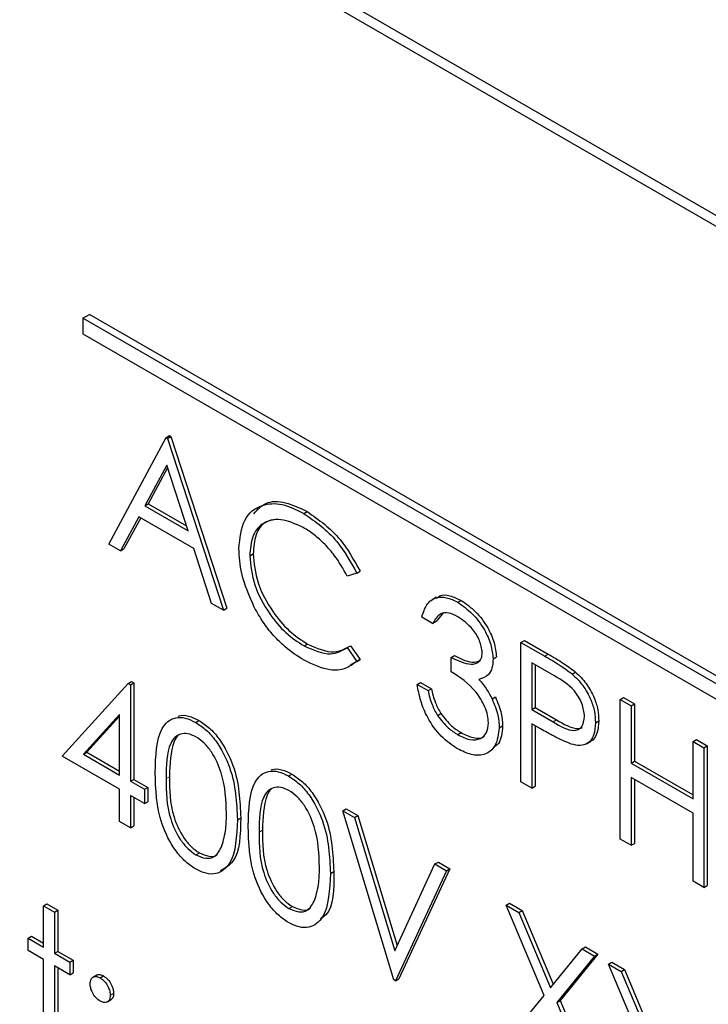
# Paper-space layout 'Blatt4' of a CAD drawing. Header units: millimetres. Extents: x 5 to 418, y 2 to 292.
# Tile 26 of 51: x 86.33 to 89.96, y 183.93 to 189.12. Entities that reach past the tile are written whole.
import ezdxf

# ---------------------------------------------------------------- set-up
doc = ezdxf.new("R2010")
doc.units = ezdxf.units.MM

psp = doc.layouts.new('Blatt4')

# ---------------------------------------------------------------- linework, layer by layer
at = {"color": 7, "linetype": 'Continuous', "lineweight": 25}
for p, q in [((100.8926, 181.7962), (83.0381, 192.1033)), ((100.842, 181.7669), (83.1643, 191.972)), ((86.6645, 187.5426), (86.6999, 187.5631)), ((97.66, 181.2359), (86.6999, 187.5631)), ((97.6247, 181.2155), (86.6645, 187.5426)), ((86.6645, 187.5426), (86.6645, 187.461)), ((86.6645, 187.461), (97.6247, 181.1338)), ((86.8015, 186.3535), (87.1033, 186.9141)), ((87.1033, 186.9141), (87.121, 186.9243)), ((87.1033, 186.9141), (87.1115, 186.9094)), ((87.1115, 186.9094), (87.1292, 186.9196)), ((87.1115, 186.9094), (87.4052, 186.0049)), ((87.121, 186.9243), (87.1292, 186.9196)), ((87.1292, 186.9196), (87.4229, 186.0151)), ((87.1068, 186.7689), (86.9915, 186.5547)), ((87.1114, 186.7547), (87.0092, 186.5649)), ((87.219, 186.4234), (87.1068, 186.7689)), ((86.9915, 186.5547), (87.0092, 186.5649)), ((87.0092, 186.5649), (87.2108, 186.4485)), ((86.9915, 186.5547), (87.219, 186.4234)), ((87.8292, 186.5139), (87.8469, 186.5241)), ((86.9606, 186.4972), (86.8638, 186.3175)), ((86.9699, 186.4918), (86.8815, 186.3277)), ((87.2491, 186.3306), (86.9606, 186.4972)), ((86.8638, 186.3175), (86.8015, 186.3535)), ((86.8638, 186.3175), (86.8815, 186.3277)), ((87.3431, 186.0408), (87.2491, 186.3306)), ((87.5439, 186.2916), (87.5616, 186.3018)), ((88.1069, 186.1999), (88.1246, 186.2101)), ((88.1069, 186.1999), (88.0569, 186.1846)), ((88.5261, 186.0728), (88.504, 186.06)), ((88.639, 186.0464), (88.6567, 186.0566)), ((87.4052, 186.0049), (87.3431, 186.0408)), ((87.4052, 186.0049), (87.4229, 186.0151)), ((88.5067, 185.9344), (88.4496, 185.9673)), ((88.5067, 185.9344), (88.5244, 185.9446)), ((88.5641, 185.9923), (88.5244, 185.9446)), ((88.9717, 185.8355), (88.9894, 185.8457)), ((88.9894, 185.8457), (89.1142, 185.7736)), ((87.8296, 185.8165), (87.8473, 185.8267)), ((88.0569, 185.8077), (88.0746, 185.8179)), ((88.0569, 185.8077), (88.1069, 185.7352)), ((88.0746, 185.8179), (88.1246, 185.7454)), ((88.9717, 185.8355), (89.0965, 185.7634)), ((88.9717, 185.1006), (88.9717, 185.8355)), ((88.1246, 185.7454), (88.0741, 185.7148)), ((88.1069, 185.7352), (88.1246, 185.7454)), ((88.6046, 185.7554), (88.6223, 185.7656)), ((88.6046, 185.68), (88.6046, 185.7554)), ((88.8249, 185.7482), (88.8425, 185.7584)), ((89.1452, 185.66), (89.0288, 185.7272)), ((89.0288, 185.7272), (89.0288, 185.4822)), ((89.0465, 185.7169), (89.0465, 185.4924)), ((89.2415, 185.6687), (89.2592, 185.6789)), ((86.5567, 185.2354), (86.9041, 185.619)), ((86.9041, 185.619), (86.9218, 185.6292)), ((86.9041, 185.619), (86.9157, 185.6123)), ((86.9157, 185.6123), (86.9334, 185.6225)), ((86.9157, 185.6123), (86.9157, 185.1036)), ((86.9218, 185.6292), (86.9334, 185.6225)), ((86.9334, 185.6225), (86.9334, 185.1138)), ((88.4251, 185.614), (88.4428, 185.6242)), ((88.4251, 185.614), (88.4822, 185.5811)), ((88.4428, 185.6242), (88.4999, 185.5913)), ((88.4822, 185.5811), (88.4999, 185.5913)), ((88.8195, 185.5374), (88.8372, 185.5476)), ((89.4939, 185.5341), (89.5116, 185.5443)), ((89.4939, 185.5341), (89.551, 185.5011)), ((89.4939, 184.7992), (89.4939, 185.5341)), ((89.5116, 185.5443), (89.5687, 185.5113)), ((89.0288, 185.4822), (89.0465, 185.4924)), ((89.0288, 185.4822), (89.1403, 185.4162)), ((89.0465, 185.4924), (89.1579, 185.4265)), ((89.551, 185.5011), (89.5687, 185.5113)), ((89.551, 185.5011), (89.551, 185.1996)), ((89.5687, 185.5113), (89.5687, 185.2098)), ((86.8586, 185.4557), (86.6689, 185.246)), ((86.8586, 185.4464), (86.6866, 185.2562)), ((86.8586, 185.1365), (86.8586, 185.4557)), ((87.259, 185.4141), (87.2767, 185.4243)), ((88.532, 185.4507), (88.5497, 185.4609)), ((88.8575, 185.3849), (88.8752, 185.3951)), ((89.0744, 185.3805), (89.0288, 185.4068)), ((89.0288, 185.4068), (89.0288, 185.0676)), ((89.0465, 185.3966), (89.0465, 185.0778)), ((89.3634, 185.4123), (89.381, 185.4225)), ((88.6384, 185.3496), (88.656, 185.3598)), ((89.8774, 185.3127), (89.8951, 185.3229)), ((89.8951, 185.3229), (89.9522, 185.2899)), ((89.3167, 185.3011), (89.3388, 185.3139)), ((89.8774, 185.0112), (89.8774, 185.3127)), ((89.8774, 185.3127), (89.9345, 185.2797)), ((89.9345, 185.2797), (89.9522, 185.2899)), ((89.9345, 185.2797), (89.9345, 184.5448)), ((89.9522, 185.2899), (89.9522, 184.555)), ((86.8586, 185.0612), (86.5567, 185.2354)), ((86.6689, 185.246), (86.6866, 185.2562)), ((86.6689, 185.246), (86.8586, 185.1365)), ((86.6866, 185.2562), (86.8586, 185.1569)), ((89.551, 185.1996), (89.5687, 185.2098)), ((89.551, 185.1996), (89.8774, 185.0112)), ((89.5687, 185.2098), (89.8774, 185.0316)), ((86.9157, 185.1036), (86.9334, 185.1138)), ((86.9334, 185.1138), (87.0068, 185.0714)), ((87.7485, 185.1315), (87.7662, 185.1417)), ((89.8774, 184.9358), (89.551, 185.1242)), ((89.551, 185.1242), (89.551, 184.7662)), ((89.5687, 185.114), (89.5687, 184.7764)), ((86.8586, 184.8916), (86.8586, 185.0612)), ((86.9157, 185.1036), (86.9891, 185.0612)), ((86.9891, 185.0612), (87.0068, 185.0714)), ((86.9891, 185.0612), (86.9891, 184.9858)), ((87.0068, 185.0714), (87.0068, 184.996)), ((89.0288, 185.0676), (88.9717, 185.1006)), ((89.0288, 185.0676), (89.0465, 185.0778)), ((86.9891, 184.9858), (86.9157, 185.0282)), ((86.9157, 185.0282), (86.9157, 184.8586)), ((86.9334, 185.018), (86.9334, 184.8688)), ((86.9891, 184.9858), (87.0068, 184.996)), ((88.0335, 184.9482), (88.0511, 184.9584)), ((88.0511, 184.9584), (88.1123, 184.9231)), ((87.4787, 184.9008), (87.4963, 184.911)), ((88.0335, 184.9482), (88.0946, 184.9129)), ((88.3027, 184.0579), (88.0335, 184.9482)), ((88.0946, 184.9129), (88.1123, 184.9231)), ((88.0946, 184.9129), (88.3068, 184.2113)), ((88.1123, 184.9231), (88.3194, 184.2384)), ((89.8774, 184.5778), (89.8774, 184.9358)), ((86.9157, 184.8586), (86.8586, 184.8916)), ((86.9157, 184.8586), (86.9334, 184.8688)), ((89.551, 184.7662), (89.4939, 184.7992)), ((89.551, 184.7662), (89.5687, 184.7764)), ((87.2609, 184.7158), (87.2786, 184.726)), ((88.3068, 184.2113), (88.5189, 184.668)), ((88.5189, 184.668), (88.5366, 184.6782)), ((88.5189, 184.668), (88.5801, 184.6326)), ((88.5366, 184.6782), (88.5978, 184.6428)), ((87.9682, 184.6181), (87.9859, 184.6284)), ((88.5801, 184.6326), (88.3109, 184.0532)), ((88.5978, 184.6428), (88.3285, 184.0634)), ((88.5801, 184.6326), (88.5978, 184.6428)), ((89.9345, 184.5448), (89.8774, 184.5778)), ((89.9345, 184.5448), (89.9522, 184.555)), ((86.4588, 184.4471), (86.4765, 184.4573)), ((86.4588, 184.4471), (86.5159, 184.4142)), ((86.4588, 184.2304), (86.4588, 184.4471)), ((86.4765, 184.4573), (86.5336, 184.4244)), ((87.7504, 184.4332), (87.7681, 184.4434)), ((88.8942, 184.4513), (88.9119, 184.4615)), ((88.8942, 184.4513), (88.9601, 184.4132)), ((89.0939, 183.976), (88.8942, 184.4513)), ((88.9119, 184.4615), (88.9778, 184.4234)), ((86.5159, 184.4142), (86.5336, 184.4244)), ((86.5159, 184.4142), (86.5159, 184.1975)), ((86.5336, 184.4244), (86.5336, 184.2077)), ((88.9601, 184.4132), (88.9778, 184.4234)), ((88.9601, 184.4132), (89.1268, 184.0164)), ((88.9778, 184.4234), (89.1412, 184.0342)), ((86.3772, 184.2775), (86.3949, 184.2877)), ((86.3949, 184.2877), (86.4588, 184.2509)), ((86.3772, 184.2116), (86.3772, 184.2775)), ((86.3772, 184.2775), (86.4588, 184.2304)), ((89.2934, 184.2209), (89.311, 184.2311)), ((89.311, 184.2311), (89.377, 184.193)), ((86.4588, 184.1645), (86.3772, 184.2116)), ((86.5159, 184.1975), (86.5336, 184.2077)), ((86.5159, 184.1975), (86.5975, 184.1504)), ((86.5336, 184.2077), (86.6152, 184.1606)), ((89.1268, 184.0164), (89.2934, 184.2209)), ((89.3593, 184.1828), (89.1598, 183.9379)), ((89.377, 184.193), (89.1774, 183.9481)), ((89.2934, 184.2209), (89.3593, 184.1828)), ((89.3593, 184.1828), (89.377, 184.193)), ((86.4588, 183.6934), (86.4588, 184.1645)), ((86.5975, 184.0844), (86.5159, 184.1315)), ((86.5159, 184.1315), (86.5159, 183.6604)), ((86.5975, 184.1504), (86.6152, 184.1606)), ((86.5975, 184.1504), (86.5975, 184.0844)), ((86.6152, 184.1606), (86.6152, 184.0946)), ((89.4327, 184.1404), (89.4504, 184.1506)), ((89.4327, 184.1404), (89.4986, 184.1024)), ((89.6324, 183.6651), (89.4327, 184.1404)), ((89.4504, 184.1506), (89.5163, 184.1126)), ((86.5336, 184.1213), (86.5336, 183.6706)), ((86.5975, 184.0844), (86.6152, 184.0946)), ((86.7393, 184.0831), (86.7172, 184.0704)), ((86.7566, 184.0679), (86.7743, 184.0782)), ((89.4986, 184.1024), (89.5163, 184.1126)), ((89.4986, 184.1024), (89.6652, 183.7056)), ((89.5163, 184.1126), (89.6797, 183.7234)), ((88.3109, 184.0532), (88.3027, 184.0579)), ((88.3109, 184.0532), (88.3285, 184.0634)), ((86.8096, 183.9761), (86.8273, 183.9863)), ((88.8861, 183.7211), (89.0939, 183.976)), ((86.7918, 183.9403), (86.8139, 183.9531)), ((89.1598, 183.9379), (89.1774, 183.9481)), ((89.1598, 183.9379), (89.3674, 183.4432)), ((89.1774, 183.9481), (89.3851, 183.4534))]:
    psp.add_line(p, q, dxfattribs=at)
at = {"color": 7, "linetype": 'Continuous', "lineweight": 18}
for p, q in [((89.0965, 185.7634), (89.1142, 185.7736)), ((89.1403, 185.4162), (89.1579, 185.4265)), ((87.1033, 185.1177), (87.121, 185.1279)), ((87.5929, 184.8351), (87.6106, 184.8453))]:
    psp.add_line(p, q, dxfattribs=at)
at = {"color": 7, "linetype": 'Continuous', "lineweight": 25}
for points, knots in [([(87.4868, 186.3295), (87.4926, 186.3838), (87.5042, 186.4923), (87.5984, 186.5641), (87.7117, 186.5717), (87.79, 186.5332), (87.8292, 186.5139)], [0, 0, 0, 0, 0.279511, 0.559076, 0.779373, 1, 1, 1, 1]), ([(87.5649, 186.5128), (87.5844, 186.5342), (87.626, 186.58), (87.7304, 186.5806), (87.808, 186.5429), (87.8469, 186.5241)], [0, 0, 0, 0, 0.303701, 0.651589, 1, 1, 1, 1]), ([(87.8292, 186.5139), (87.8903, 186.4708), (87.9995, 186.3938), (88.0741, 186.2592), (88.1069, 186.1999)], [0, 0, 0, 0, 0.559519, 1, 1, 1, 1]), ([(87.8469, 186.5241), (87.908, 186.481), (88.0172, 186.404), (88.0917, 186.2694), (88.1246, 186.2101)], [0, 0, 0, 0, 0.559519, 1, 1, 1, 1]), ([(87.8257, 186.4406), (87.785, 186.4587), (87.7038, 186.4948), (87.609, 186.4698), (87.5526, 186.3975), (87.5468, 186.3269), (87.5439, 186.2916)], [0, 0, 0, 0, 0.279856, 0.559519, 0.779684, 1, 1, 1, 1]), ([(87.6881, 186.4826), (87.6662, 186.48), (87.6167, 186.4742), (87.5708, 186.4064), (87.5647, 186.3367), (87.5616, 186.3018)], [0, 0, 0, 0, 0.28524, 0.642498, 1, 1, 1, 1]), ([(88.0569, 186.1846), (88.0361, 186.2216), (88.0019, 186.2826), (87.9397, 186.3534), (87.8837, 186.4041), (87.845, 186.4284), (87.8257, 186.4406)], [0, 0, 0, 0, 0.339328, 0.55947, 0.779727, 1, 1, 1, 1]), ([(87.5675, 186.0209), (87.5412, 186.0806), (87.4941, 186.1874), (87.489, 186.2861), (87.4868, 186.3295)], [0, 0, 0, 0, 0.559025, 1, 1, 1, 1]), ([(87.5439, 186.2916), (87.5488, 186.2412), (87.5585, 186.1406), (87.6382, 185.9921), (87.7328, 185.8802), (87.7973, 185.8377), (87.8296, 185.8165)], [0, 0, 0, 0, 0.279435, 0.558922, 0.779283, 1, 1, 1, 1]), ([(87.5616, 186.3018), (87.5664, 186.2514), (87.5762, 186.1508), (87.6559, 186.0023), (87.7504, 185.8904), (87.815, 185.8479), (87.8473, 185.8267)], [0, 0, 0, 0, 0.279435, 0.558922, 0.779283, 1, 1, 1, 1]), ([(88.4496, 185.9673), (88.4569, 185.9914), (88.4715, 186.0394), (88.5202, 186.0738), (88.579, 186.0757), (88.619, 186.0562), (88.639, 186.0464)], [0, 0, 0, 0, 0.280294, 0.559686, 0.779745, 1, 1, 1, 1]), ([(88.5266, 186.0671), (88.5323, 186.072), (88.5505, 186.0877), (88.5973, 186.0848), (88.6369, 186.066), (88.6567, 186.0566)], [0, 0, 0, 0, 0.184631, 0.592135, 1, 1, 1, 1]), ([(88.639, 186.0464), (88.6648, 186.0283), (88.7163, 185.9922), (88.7779, 185.9094), (88.8171, 185.8227), (88.8223, 185.773), (88.8249, 185.7482)], [0, 0, 0, 0, 0.2800844, 0.5598691, 0.7801058, 1, 1, 1, 1]), ([(88.6567, 186.0566), (88.6824, 186.0386), (88.734, 186.0024), (88.7956, 185.9196), (88.8347, 185.8329), (88.8399, 185.7832), (88.8425, 185.7584)], [0, 0, 0, 0, 0.2800844, 0.5598691, 0.7801058, 1, 1, 1, 1]), ([(87.83, 185.7409), (87.7965, 185.7624), (87.7413, 185.7977), (87.6688, 185.8698), (87.6126, 185.9408), (87.5825, 185.9942), (87.5675, 186.0209)], [0, 0, 0, 0, 0.3398377, 0.5599288, 0.779967, 1, 1, 1, 1]), ([(88.6398, 185.9706), (88.6232, 185.9786), (88.5902, 185.9947), (88.5376, 185.9883), (88.5184, 185.9548), (88.5067, 185.9344)], [0, 0, 0, 0, 0.280635, 0.560366, 1, 1, 1, 1]), ([(88.7678, 185.7814), (88.7645, 185.8025), (88.7581, 185.8449), (88.7093, 185.9206), (88.6661, 185.9517), (88.6398, 185.9706)], [0, 0, 0, 0, 0.278852, 0.560076, 1, 1, 1, 1]), ([(87.8296, 185.8165), (87.8788, 185.795), (87.9669, 185.7566), (88.0294, 185.7921), (88.0569, 185.8077)], [0, 0, 0, 0, 0.55877, 1, 1, 1, 1]), ([(87.8473, 185.8267), (87.8965, 185.8052), (87.9846, 185.7668), (88.047, 185.8023), (88.0746, 185.8179)], [0, 0, 0, 0, 0.55877, 1, 1, 1, 1]), ([(88.1069, 185.7352), (88.0873, 185.7205), (88.048, 185.6913), (87.9537, 185.6833), (87.8769, 185.7191), (87.83, 185.7409)], [0, 0, 0, 0, 0.280414, 0.560796, 1, 1, 1, 1]), ([(88.6046, 185.7554), (88.6405, 185.7385), (88.6945, 185.7131), (88.7472, 185.7258), (88.7652, 185.7519), (88.7669, 185.7716), (88.7678, 185.7814)], [0, 0, 0, 0, 0.499416, 0.749014, 0.874545, 1, 1, 1, 1]), ([(88.6223, 185.7656), (88.6593, 185.7467), (88.7107, 185.7206), (88.7483, 185.7366), (88.7589, 185.7411)], [0, 0, 0, 0, 0.720584, 1, 1, 1, 1]), ([(88.8249, 185.7482), (88.8238, 185.7318), (88.8218, 185.6991), (88.7988, 185.6559), (88.7689, 185.646), (88.7506, 185.6399)], [0, 0, 0, 0, 0.280515, 0.560781, 1, 1, 1, 1]), ([(89.0965, 185.7634), (89.1237, 185.7478), (89.1723, 185.72), (89.2204, 185.6844), (89.2415, 185.6687)], [0, 0, 0, 0, 0.5603146, 1, 1, 1, 1]), ([(89.1142, 185.7736), (89.1414, 185.758), (89.19, 185.7302), (89.238, 185.6946), (89.2592, 185.6789)], [0, 0, 0, 0, 0.5603146, 1, 1, 1, 1]), ([(88.8004, 185.4115), (88.7995, 185.4249), (88.7976, 185.4516), (88.7778, 185.5093), (88.7186, 185.6068), (88.6502, 185.6507), (88.6046, 185.68)], [0, 0, 0, 0, 0.125579, 0.251183, 0.500607, 1, 1, 1, 1]), ([(88.7506, 185.6399), (88.7654, 185.6224), (88.7918, 185.5912), (88.8111, 185.5538), (88.8195, 185.5374)], [0, 0, 0, 0, 0.55978, 1, 1, 1, 1]), ([(89.3063, 185.445), (89.3034, 185.4677), (89.299, 185.502), (89.2756, 185.5486), (89.2306, 185.6118), (89.1832, 185.6386), (89.1452, 185.66)], [0, 0, 0, 0, 0.248961, 0.374729, 0.500374, 1, 1, 1, 1]), ([(89.2415, 185.6687), (89.2608, 185.6495), (89.2995, 185.6111), (89.3395, 185.5383), (89.3606, 185.4696), (89.3624, 185.4314), (89.3634, 185.4123)], [0, 0, 0, 0, 0.279703, 0.559386, 0.779511, 1, 1, 1, 1]), ([(89.2592, 185.6789), (89.2785, 185.6597), (89.3172, 185.6213), (89.3571, 185.5485), (89.3782, 185.4798), (89.3801, 185.4416), (89.381, 185.4225)], [0, 0, 0, 0, 0.279703, 0.559386, 0.779511, 1, 1, 1, 1]), ([(88.6373, 185.2748), (88.6081, 185.2946), (88.5498, 185.3342), (88.4809, 185.4304), (88.4409, 185.5277), (88.4304, 185.5852), (88.4251, 185.614)], [0, 0, 0, 0, 0.2798831, 0.5589766, 0.7792631, 1, 1, 1, 1]), ([(88.4822, 185.5811), (88.488, 185.5563), (88.4984, 185.5122), (88.5218, 185.4695), (88.532, 185.4507)], [0, 0, 0, 0, 0.560665, 1, 1, 1, 1]), ([(88.4999, 185.5913), (88.5057, 185.5665), (88.5161, 185.5224), (88.5395, 185.4797), (88.5497, 185.4609)], [0, 0, 0, 0, 0.560665, 1, 1, 1, 1]), ([(88.8195, 185.5374), (88.8317, 185.5078), (88.8535, 185.455), (88.8563, 185.4063), (88.8575, 185.3849)], [0, 0, 0, 0, 0.559398, 1, 1, 1, 1]), ([(88.8372, 185.5476), (88.8494, 185.518), (88.8712, 185.4652), (88.874, 185.4165), (88.8752, 185.3951)], [0, 0, 0, 0, 0.559398, 1, 1, 1, 1]), ([(87.0462, 185.1504), (87.0487, 185.2367), (87.0518, 185.3448), (87.1111, 185.4209), (87.1524, 185.4409), (87.2032, 185.4411), (87.2404, 185.4231), (87.259, 185.4141)], [0, 0, 0, 0, 0.498703, 0.624172, 0.749467, 0.874743, 1, 1, 1, 1]), ([(87.1666, 185.4454), (87.1683, 185.4462), (87.1834, 185.454), (87.2215, 185.4502), (87.2583, 185.433), (87.2767, 185.4243)], [0, 0, 0, 0, 0.057964, 0.52902, 1, 1, 1, 1]), ([(87.2767, 185.4243), (87.2954, 185.4118), (87.3329, 185.3867), (87.4011, 185.3089), (87.4872, 185.1367), (87.4927, 185.0013), (87.4963, 184.911)], [0, 0, 0, 0, 0.1255998, 0.2512007, 0.5005878, 1, 1, 1, 1]), ([(88.532, 185.4507), (88.5503, 185.4269), (88.5831, 185.3844), (88.6214, 185.3602), (88.6384, 185.3496)], [0, 0, 0, 0, 0.558743, 1, 1, 1, 1]), ([(88.5497, 185.4609), (88.568, 185.4371), (88.6007, 185.3946), (88.6391, 185.3705), (88.656, 185.3598)], [0, 0, 0, 0, 0.558743, 1, 1, 1, 1]), ([(89.1403, 185.4162), (89.179, 185.3937), (89.2276, 185.3655), (89.2745, 185.3752), (89.299, 185.3948), (89.3034, 185.4249), (89.3063, 185.445)], [0, 0, 0, 0, 0.499716, 0.625352, 0.751083, 1, 1, 1, 1]), ([(89.1579, 185.4265), (89.1959, 185.4051), (89.2435, 185.3784), (89.2861, 185.3824), (89.2926, 185.388), (89.2932, 185.3885)], [0, 0, 0, 0, 0.782957, 0.979804, 1, 1, 1, 1]), ([(87.259, 185.4141), (87.2777, 185.4016), (87.3152, 185.3765), (87.3835, 185.2987), (87.4695, 185.1265), (87.475, 184.9911), (87.4787, 184.9008)], [0, 0, 0, 0, 0.1255998, 0.2512007, 0.5005878, 1, 1, 1, 1]), ([(88.8575, 185.3849), (88.8529, 185.3514), (88.8438, 185.2845), (88.7841, 185.2398), (88.7113, 185.2387), (88.662, 185.2628), (88.6373, 185.2748)], [0, 0, 0, 0, 0.279304, 0.558833, 0.779277, 1, 1, 1, 1]), ([(88.6384, 185.3496), (88.6604, 185.3386), (88.7045, 185.3165), (88.7578, 185.3239), (88.794, 185.3553), (88.7983, 185.3928), (88.8004, 185.4115)], [0, 0, 0, 0, 0.280601, 0.560157, 0.780303, 1, 1, 1, 1]), ([(88.8752, 185.3951), (88.8721, 185.3595), (88.8678, 185.3082), (88.8364, 185.2883), (88.8267, 185.2822)], [0, 0, 0, 0, 0.693673, 1, 1, 1, 1]), ([(89.2364, 185.2991), (89.2063, 185.3121), (89.1525, 185.3353), (89.0982, 185.3667), (89.0744, 185.3805)], [0, 0, 0, 0, 0.559694, 1, 1, 1, 1]), ([(89.3634, 185.4123), (89.3619, 185.3889), (89.3588, 185.3423), (89.3269, 185.3017), (89.2836, 185.2887), (89.2521, 185.2956), (89.2364, 185.2991)], [0, 0, 0, 0, 0.280102, 0.559317, 0.779461, 1, 1, 1, 1]), ([(89.381, 185.4225), (89.3793, 185.3997), (89.3757, 185.3541), (89.3549, 185.3185), (89.3373, 185.3136), (89.3363, 185.3133)], [0, 0, 0, 0, 0.4866599, 0.9717788, 1, 1, 1, 1]), ([(87.2609, 185.3377), (87.2463, 185.3444), (87.2171, 185.3579), (87.1784, 185.3544), (87.1476, 185.3361), (87.1054, 185.2709), (87.1043, 185.1858), (87.1033, 185.1177)], [0, 0, 0, 0, 0.125138, 0.25042, 0.375524, 0.500849, 1, 1, 1, 1]), ([(87.1676, 185.3443), (87.1673, 185.3442), (87.1569, 185.338), (87.1258, 185.2768), (87.1232, 185.194), (87.121, 185.1279)], [0, 0, 0, 0, 0.004527, 0.204308, 1, 1, 1, 1]), ([(87.4215, 184.934), (87.4192, 185.0036), (87.4156, 185.1078), (87.3561, 185.2433), (87.3046, 185.3071), (87.2755, 185.3275), (87.2609, 185.3377)], [0, 0, 0, 0, 0.500066, 0.749021, 0.874597, 1, 1, 1, 1]), ([(88.656, 185.3598), (88.6777, 185.3494), (88.7209, 185.3285), (88.7648, 185.3278), (88.7783, 185.3415), (88.7791, 185.3423)], [0, 0, 0, 0, 0.486355, 0.970899, 1, 1, 1, 1]), ([(87.6561, 185.1628), (87.6578, 185.1636), (87.673, 185.1714), (87.711, 185.1676), (87.7478, 185.1504), (87.7662, 185.1417)], [0, 0, 0, 0, 0.057965, 0.529035, 1, 1, 1, 1]), ([(87.259, 184.6416), (87.2404, 184.654), (87.2033, 184.679), (87.1357, 184.7564), (87.0521, 184.9282), (87.0486, 185.0615), (87.0462, 185.1504)], [0, 0, 0, 0, 0.12555, 0.251086, 0.500247, 1, 1, 1, 1]), ([(87.1033, 185.1177), (87.1038, 185.0487), (87.1045, 184.9455), (87.1656, 184.8099), (87.2172, 184.7465), (87.2464, 184.726), (87.2609, 184.7158)], [0, 0, 0, 0, 0.500291, 0.749088, 0.874606, 1, 1, 1, 1]), ([(87.121, 185.1279), (87.1215, 185.0589), (87.1222, 184.9557), (87.1833, 184.8201), (87.2349, 184.7567), (87.264, 184.7362), (87.2786, 184.726)], [0, 0, 0, 0, 0.500291, 0.749088, 0.874606, 1, 1, 1, 1]), ([(87.5358, 184.8678), (87.5382, 184.9541), (87.5413, 185.0622), (87.6006, 185.1383), (87.6419, 185.1583), (87.6927, 185.1585), (87.7299, 185.1405), (87.7485, 185.1315)], [0, 0, 0, 0, 0.498701, 0.62417, 0.749465, 0.874746, 1, 1, 1, 1]), ([(87.7485, 185.1315), (87.7673, 185.119), (87.8047, 185.0939), (87.873, 185.0161), (87.959, 184.8439), (87.9645, 184.7085), (87.9682, 184.6181)], [0, 0, 0, 0, 0.1256, 0.251201, 0.500588, 1, 1, 1, 1]), ([(87.7662, 185.1417), (87.7849, 185.1292), (87.8224, 185.1041), (87.8907, 185.0263), (87.9767, 184.8541), (87.9822, 184.7187), (87.9859, 184.6284)], [0, 0, 0, 0, 0.1256, 0.251201, 0.500588, 1, 1, 1, 1]), ([(87.7504, 185.0551), (87.7359, 185.0618), (87.7067, 185.0753), (87.668, 185.0718), (87.6371, 185.0535), (87.595, 184.9883), (87.5938, 184.9031), (87.5929, 184.8351)], [0, 0, 0, 0, 0.125138, 0.25042, 0.375524, 0.500849, 1, 1, 1, 1]), ([(87.6571, 185.0617), (87.6569, 185.0616), (87.6464, 185.0554), (87.6154, 184.9942), (87.6127, 184.9114), (87.6106, 184.8453)], [0, 0, 0, 0, 0.0045259, 0.2043068, 1, 1, 1, 1]), ([(87.9111, 184.6514), (87.9087, 184.721), (87.9052, 184.8252), (87.8456, 184.9607), (87.7941, 185.0245), (87.765, 185.0449), (87.7504, 185.0551)], [0, 0, 0, 0, 0.500066, 0.749022, 0.874598, 1, 1, 1, 1]), ([(87.4963, 184.911), (87.4945, 184.8213), (87.4918, 184.6908), (87.4134, 184.6462), (87.3888, 184.6323)], [0, 0, 0, 0, 0.6868435, 1, 1, 1, 1]), ([(87.3974, 184.7632), (87.4056, 184.7924), (87.42, 184.8445), (87.4211, 184.9067), (87.4215, 184.934)], [0, 0, 0, 0, 0.5595886, 1, 1, 1, 1]), ([(87.4787, 184.9008), (87.4751, 184.8146), (87.4698, 184.6854), (87.3832, 184.6136), (87.3151, 184.6144), (87.2777, 184.6325), (87.259, 184.6416)], [0, 0, 0, 0, 0.499411, 0.748745, 0.874375, 1, 1, 1, 1]), ([(87.7485, 184.359), (87.73, 184.3714), (87.6928, 184.3964), (87.6252, 184.4738), (87.5416, 184.6456), (87.5381, 184.7788), (87.5358, 184.8678)], [0, 0, 0, 0, 0.12555, 0.251086, 0.500247, 1, 1, 1, 1]), ([(87.5929, 184.8351), (87.5933, 184.7661), (87.594, 184.6629), (87.6552, 184.5273), (87.7068, 184.4639), (87.7359, 184.4434), (87.7504, 184.4332)], [0, 0, 0, 0, 0.50029, 0.749087, 0.874606, 1, 1, 1, 1]), ([(87.6106, 184.8453), (87.611, 184.7763), (87.6117, 184.6731), (87.6728, 184.5375), (87.7244, 184.4741), (87.7536, 184.4536), (87.7681, 184.4434)], [0, 0, 0, 0, 0.50029, 0.749087, 0.874606, 1, 1, 1, 1]), ([(87.2609, 184.7158), (87.2783, 184.7083), (87.3131, 184.6933), (87.3668, 184.7042), (87.3858, 184.7408), (87.3974, 184.7632)], [0, 0, 0, 0, 0.280252, 0.560772, 1, 1, 1, 1]), ([(87.2786, 184.726), (87.2955, 184.7191), (87.3295, 184.7053), (87.3643, 184.7053), (87.3735, 184.7178), (87.3738, 184.7181)], [0, 0, 0, 0, 0.492376, 0.985222, 1, 1, 1, 1]), ([(87.887, 184.4806), (87.8951, 184.5098), (87.9096, 184.5619), (87.9106, 184.6241), (87.9111, 184.6514)], [0, 0, 0, 0, 0.559589, 1, 1, 1, 1]), ([(87.9682, 184.6181), (87.9646, 184.532), (87.9593, 184.4028), (87.8728, 184.331), (87.8047, 184.3318), (87.7672, 184.3499), (87.7485, 184.359)], [0, 0, 0, 0, 0.499411, 0.748745, 0.874374, 1, 1, 1, 1]), ([(87.9859, 184.6284), (87.9866, 184.5357), (87.9876, 184.4253), (87.9265, 184.3852), (87.9166, 184.3787)], [0, 0, 0, 0, 0.838251, 1, 1, 1, 1]), ([(87.7504, 184.4332), (87.7678, 184.4257), (87.8026, 184.4107), (87.8563, 184.4216), (87.8754, 184.4582), (87.887, 184.4806)], [0, 0, 0, 0, 0.280251, 0.560771, 1, 1, 1, 1]), ([(87.7681, 184.4434), (87.7851, 184.4365), (87.819, 184.4227), (87.8539, 184.4227), (87.863, 184.4352), (87.8633, 184.4355)], [0, 0, 0, 0, 0.492375, 0.985222, 1, 1, 1, 1]), ([(86.7036, 184.0373), (86.7045, 184.0458), (86.7065, 184.0627), (86.7209, 184.0743), (86.7382, 184.0766), (86.7505, 184.0708), (86.7566, 184.0679)], [0, 0, 0, 0, 0.279569, 0.559469, 0.779696, 1, 1, 1, 1]), ([(86.7377, 184.081), (86.7386, 184.0819), (86.7431, 184.0864), (86.7562, 184.0863), (86.7682, 184.0809), (86.7743, 184.0782)], [0, 0, 0, 0, 0.111364, 0.555604, 1, 1, 1, 1]), ([(86.7743, 184.0782), (86.7821, 184.0726), (86.7978, 184.0615), (86.8149, 184.0347), (86.8258, 184.0085), (86.8268, 183.9937), (86.8273, 183.9863)], [0, 0, 0, 0, 0.27959, 0.559203, 0.779446, 1, 1, 1, 1]), ([(86.7566, 183.9455), (86.7488, 183.951), (86.7331, 183.9622), (86.7158, 183.9889), (86.7052, 184.0151), (86.7041, 184.0299), (86.7036, 184.0373)], [0, 0, 0, 0, 0.279648, 0.559298, 0.779614, 1, 1, 1, 1]), ([(86.7566, 184.0679), (86.7644, 184.0624), (86.7801, 184.0513), (86.7973, 184.0245), (86.8082, 183.9983), (86.8091, 183.9835), (86.8096, 183.9761)], [0, 0, 0, 0, 0.27959, 0.559203, 0.779446, 1, 1, 1, 1]), ([(86.8096, 183.9761), (86.8087, 183.9675), (86.807, 183.9504), (86.7924, 183.939), (86.7751, 183.9366), (86.7627, 183.9425), (86.7566, 183.9455)], [0, 0, 0, 0, 0.279529, 0.559329, 0.779551, 1, 1, 1, 1]), ([(86.8273, 183.9863), (86.8266, 183.9775), (86.8253, 183.9617), (86.8154, 183.9555), (86.8111, 183.9527)], [0, 0, 0, 0, 0.556621, 1, 1, 1, 1])]:
    psp.add_open_spline(points, degree=3, knots=knots, dxfattribs=at)

doc.saveas('drawing.dxf')
